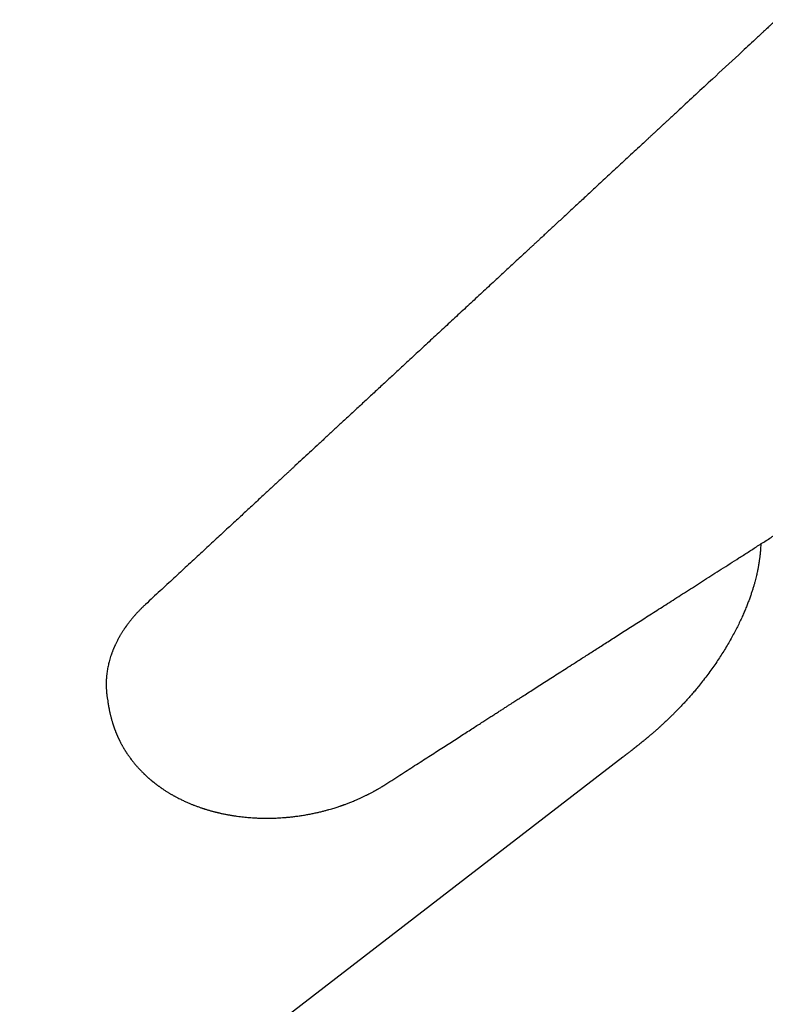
# Model space of a CAD drawing. Header units: millimetres. Extents: x 8 to 692, y 12 to 803.
# Tile 11 of 65: x 487 to 540, y 257 to 327. Entities that reach past the tile are written whole.
import ezdxf

# ---------------------------------------------------------------- set-up
doc = ezdxf.new("R2010")
doc.units = ezdxf.units.MM

msp = doc.modelspace()

# ---------------------------------------------------------------- linework, layer by layer
at = {"color": 7, "linetype": 'Continuous', "lineweight": 30}
for p, q in [((492.882, 278.387), (492.883, 278.384)), ((492.882, 278.384), (492.906, 278.237)), ((529.449, 274.251), (486.664, 241.284)), ((512.636, 272.34), (512.63, 272.336))]:
    msp.add_line(p, q, dxfattribs=at)
for points, knots in [([(540.342, 326.577), (540.302, 326.54), (540.207, 326.451), (540.062, 326.316), (539.911, 326.176), (539.773, 326.049), (539.649, 325.934), (539.539, 325.832), (539.444, 325.744), (539.358, 325.664), (539.211, 325.528), (538.995, 325.327), (538.459, 324.827), (537.394, 323.839), (535.636, 322.209), (534.155, 320.838), (533.226, 319.977), (533.019, 319.784), (532.816, 319.596), (532.622, 319.417), (532.473, 319.279), (532.363, 319.177), (532.283, 319.102), (532.19, 319.016), (532.085, 318.919), (531.967, 318.81), (531.84, 318.692), (531.704, 318.565), (531.559, 318.431), (531.403, 318.286), (531.236, 318.131), (531.121, 318.025), (531.061, 317.97)], [0, 0, 0, 0, 0.013003, 0.030748, 0.047038, 0.061873, 0.075252, 0.086976, 0.097295, 0.106212, 0.114542, 0.144886, 0.176111, 0.288443, 0.489048, 0.744368, 0.766836, 0.789303, 0.811444, 0.832367, 0.852023, 0.859373, 0.868024, 0.878012, 0.889336, 0.901998, 0.915997, 0.930421, 0.946033, 0.962833, 0.980822, 1, 1, 1, 1]), ([(531.061, 317.97), (530.959, 317.875), (530.687, 317.623), (530.252, 317.219), (529.76, 316.763), (529.283, 316.32), (528.82, 315.891), (528.38, 315.482), (527.961, 315.094), (527.564, 314.726), (527.18, 314.37), (526.809, 314.025), (526.45, 313.693), (526.105, 313.372), (525.772, 313.063), (525.452, 312.766), (525.144, 312.481), (524.852, 312.21), (524.573, 311.952), (524.309, 311.706), (524.056, 311.473), (523.828, 311.261), (523.622, 311.07), (523.437, 310.898), (523.258, 310.732), (523.081, 310.568), (522.904, 310.404), (522.506, 310.035), (521.914, 309.486), (521.125, 308.754), (520.316, 308.004), (519.457, 307.208), (518.55, 306.367), (517.639, 305.523), (516.728, 304.678), (515.817, 303.834), (514.906, 302.989), (514.082, 302.226), (513.346, 301.543), (512.696, 300.941), (512.047, 300.34), (511.398, 299.738), (510.748, 299.136), (510.101, 298.537), (509.479, 297.96), (508.885, 297.41), (508.322, 296.888), (507.772, 296.378), (507.234, 295.88), (506.709, 295.393), (506.31, 295.024), (506.033, 294.767), (505.871, 294.617), (505.702, 294.461), (505.524, 294.295), (505.336, 294.121), (505.125, 293.926), (504.891, 293.709), (504.632, 293.469), (504.36, 293.217), (504.072, 292.95), (503.768, 292.669), (503.449, 292.373), (503.115, 292.064), (502.767, 291.742), (502.406, 291.407), (502.03, 291.059), (501.641, 290.698), (501.237, 290.324), (500.819, 289.938), (500.388, 289.538), (499.942, 289.125), (499.482, 288.699), (499.009, 288.261), (498.535, 287.822), (498.062, 287.384), (497.591, 286.948), (497.108, 286.501), (496.614, 286.042), (496.107, 285.573), (495.766, 285.257), (495.593, 285.097)], [0, 0, 0, 0, 0.008683, 0.022959, 0.03683, 0.050294, 0.063351, 0.076002, 0.087558, 0.098753, 0.109587, 0.120059, 0.130171, 0.13992, 0.149309, 0.158337, 0.167003, 0.175308, 0.183113, 0.19057, 0.197678, 0.204438, 0.2099, 0.215112, 0.220102, 0.225068, 0.230047, 0.23504, 0.258749, 0.280161, 0.301803, 0.327185, 0.352837, 0.378526, 0.404215, 0.429904, 0.455593, 0.481281, 0.499591, 0.5179, 0.536209, 0.554518, 0.572828, 0.591137, 0.609239, 0.625464, 0.641335, 0.656852, 0.672015, 0.686825, 0.701281, 0.705742, 0.71024, 0.714996, 0.720024, 0.725326, 0.730901, 0.737821, 0.74512, 0.752799, 0.760857, 0.769469, 0.778477, 0.787879, 0.797676, 0.807868, 0.818454, 0.829435, 0.840811, 0.852581, 0.864746, 0.877306, 0.89026, 0.90361, 0.917353, 0.930299, 0.943576, 0.957184, 0.971125, 0.985396, 1, 1, 1, 1]), ([(512.637, 272.338), (512.826, 272.46), (513.199, 272.7), (513.751, 273.055), (514.286, 273.4), (514.805, 273.734), (515.307, 274.057), (515.793, 274.37), (516.262, 274.672), (516.722, 274.967), (517.172, 275.256), (517.611, 275.538), (518.032, 275.809), (518.435, 276.068), (518.82, 276.315), (519.175, 276.543), (519.502, 276.753), (519.802, 276.945), (520.087, 277.128), (520.357, 277.302), (520.613, 277.466), (520.855, 277.621), (521.082, 277.766), (521.287, 277.898), (521.473, 278.017), (521.639, 278.124), (521.794, 278.223), (521.937, 278.315), (522.069, 278.4), (522.195, 278.48), (522.41, 278.618), (522.722, 278.818), (523.136, 279.083), (523.565, 279.358), (524.009, 279.643), (524.47, 279.938), (524.945, 280.243), (525.437, 280.557), (525.879, 280.84), (526.268, 281.089), (526.6, 281.302), (526.939, 281.519), (527.285, 281.74), (527.641, 281.968), (528.011, 282.205), (528.398, 282.452), (528.802, 282.711), (529.223, 282.981), (529.662, 283.261), (530.108, 283.547), (530.562, 283.837), (531.023, 284.131), (531.498, 284.435), (531.989, 284.749), (532.495, 285.073), (533.016, 285.406), (533.553, 285.749), (534.105, 286.102), (534.672, 286.464), (535.25, 286.834), (535.84, 287.211), (536.441, 287.595), (537.057, 287.989), (537.692, 288.394), (538.346, 288.812), (539.018, 289.242), (539.706, 289.681), (540.409, 290.131), (541.122, 290.587), (541.847, 291.05), (542.582, 291.52), (543.331, 291.999), (544.097, 292.489), (544.613, 292.819), (544.874, 292.986)], [0, 0, 0, 0, 0.017649, 0.034788, 0.051415, 0.067532, 0.083139, 0.098234, 0.112819, 0.126893, 0.14109, 0.154725, 0.1678, 0.180314, 0.192268, 0.203661, 0.213414, 0.222715, 0.231564, 0.23996, 0.247905, 0.255396, 0.262436, 0.269023, 0.274553, 0.279718, 0.284518, 0.288954, 0.293025, 0.29684, 0.30069, 0.313038, 0.325869, 0.339183, 0.35298, 0.367261, 0.382024, 0.39727, 0.412999, 0.423133, 0.433458, 0.443974, 0.454681, 0.465605, 0.477083, 0.489091, 0.501629, 0.514697, 0.528295, 0.542424, 0.55623, 0.570508, 0.585257, 0.600477, 0.616169, 0.632331, 0.648965, 0.666071, 0.683647, 0.701695, 0.719879, 0.738518, 0.757612, 0.77716, 0.797531, 0.818373, 0.839686, 0.861471, 0.883726, 0.906044, 0.928815, 0.952042, 0.975723, 1, 1, 1, 1]), ([(539.238, 289.383), (539.236, 289.339), (539.232, 289.229), (539.223, 289.093), (539.215, 288.982), (539.21, 288.925), (539.206, 288.877), (539.202, 288.83), (539.197, 288.779), (539.191, 288.721), (539.184, 288.655), (539.176, 288.582), (539.167, 288.504), (539.157, 288.419), (539.145, 288.325), (539.132, 288.235), (539.121, 288.159), (539.113, 288.104), (539.107, 288.066), (539.101, 288.026), (539.093, 287.978), (539.083, 287.92), (539.073, 287.86), (539.061, 287.794), (539.046, 287.714), (539.028, 287.615), (539.005, 287.499), (538.977, 287.366), (538.943, 287.215), (538.904, 287.048), (538.859, 286.865), (538.807, 286.666), (538.747, 286.453), (538.68, 286.226), (538.604, 285.986), (538.52, 285.733), (538.426, 285.469), (538.324, 285.194), (538.212, 284.909), (538.09, 284.615), (537.952, 284.298), (537.797, 283.96), (537.624, 283.6), (537.436, 283.231), (537.234, 282.852), (537.018, 282.465), (536.786, 282.07), (536.546, 281.679), (536.297, 281.292), (536.04, 280.908), (535.769, 280.519), (535.48, 280.123), (535.189, 279.739), (534.99, 279.49), (534.895, 279.373)], [0, 0, 0, 0, 0.012733, 0.031776, 0.038149, 0.043288, 0.047248, 0.051251, 0.055822, 0.060959, 0.066675, 0.073251, 0.079842, 0.087183, 0.095269, 0.104064, 0.110193, 0.114838, 0.118005, 0.119923, 0.125047, 0.129995, 0.134769, 0.140016, 0.146783, 0.155078, 0.16489, 0.176208, 0.189016, 0.203302, 0.219056, 0.236265, 0.254914, 0.274984, 0.29645, 0.319297, 0.343522, 0.369115, 0.396065, 0.424353, 0.453973, 0.488724, 0.525128, 0.563173, 0.602861, 0.644184, 0.687134, 0.731716, 0.774022, 0.817704, 0.862778, 0.909266, 0.957196, 1, 1, 1, 1]), ([(495.593, 285.097), (495.54, 285.047), (495.43, 284.945), (495.27, 284.787), (495.112, 284.625), (494.959, 284.462), (494.81, 284.295), (494.691, 284.156), (494.598, 284.045), (494.532, 283.963), (494.466, 283.879), (494.399, 283.792), (494.334, 283.707), (494.28, 283.634), (494.238, 283.576), (494.208, 283.534), (494.182, 283.497), (494.161, 283.467), (494.143, 283.441), (494.127, 283.418), (494.107, 283.389), (494.08, 283.349), (494.045, 283.297), (494.004, 283.234), (493.958, 283.163), (493.911, 283.088), (493.865, 283.014), (493.821, 282.94), (493.749, 282.818), (493.656, 282.652), (493.564, 282.476), (493.5, 282.346), (493.46, 282.263), (493.427, 282.192), (493.404, 282.141), (493.388, 282.104), (493.377, 282.08), (493.366, 282.054), (493.352, 282.022), (493.333, 281.978), (493.309, 281.921), (493.281, 281.853), (493.252, 281.779), (493.224, 281.704), (493.19, 281.612), (493.153, 281.507), (493.105, 281.363), (493.056, 281.199), (493.008, 281.027), (492.969, 280.868), (492.935, 280.715), (492.902, 280.552), (492.874, 280.385), (492.854, 280.245), (492.84, 280.135), (492.831, 280.056), (492.824, 279.985), (492.819, 279.92), (492.813, 279.853), (492.808, 279.774), (492.803, 279.679), (492.8, 279.576), (492.798, 279.472), (492.797, 279.323), (492.802, 279.128), (492.814, 278.944), (492.825, 278.825), (492.831, 278.769), (492.837, 278.713), (492.844, 278.655), (492.853, 278.583), (492.865, 278.493), (492.876, 278.424), (492.882, 278.387)], [0, 0, 0, 0, 0.02635, 0.053961, 0.081654, 0.10903, 0.136187, 0.164479, 0.177423, 0.190671, 0.204222, 0.218078, 0.232227, 0.245288, 0.252917, 0.259607, 0.265357, 0.270167, 0.274036, 0.277189, 0.281373, 0.287684, 0.295736, 0.305529, 0.316961, 0.328629, 0.34009, 0.351346, 0.362395, 0.395773, 0.427107, 0.441583, 0.454071, 0.464519, 0.472928, 0.477168, 0.480601, 0.48376, 0.48847, 0.494884, 0.503279, 0.513485, 0.524931, 0.535924, 0.546352, 0.56519, 0.581855, 0.60926, 0.636127, 0.656261, 0.678057, 0.701739, 0.725912, 0.74942, 0.7616, 0.772905, 0.782981, 0.791826, 0.800731, 0.81117, 0.825441, 0.840451, 0.854994, 0.86907, 0.903394, 0.936858, 0.944434, 0.952058, 0.959733, 0.967458, 0.976244, 0.987067, 1, 1, 1, 1]), ([(534.897, 279.373), (534.818, 279.276), (534.665, 279.088), (534.435, 278.816), (534.213, 278.56), (533.998, 278.32), (533.793, 278.096), (533.597, 277.887), (533.405, 277.687), (533.218, 277.496), (533.038, 277.316), (532.871, 277.152), (532.719, 277.004), (532.583, 276.874), (532.463, 276.761), (532.359, 276.665), (532.27, 276.582), (532.194, 276.512), (532.132, 276.456), (532.085, 276.413), (532.047, 276.379), (532.012, 276.347), (531.973, 276.311), (531.926, 276.27), (531.87, 276.22), (531.804, 276.161), (531.704, 276.073), (531.568, 275.955), (531.419, 275.826), (531.282, 275.711), (531.155, 275.604), (531.017, 275.489), (530.871, 275.369), (530.729, 275.254), (530.599, 275.149), (530.478, 275.053), (530.363, 274.961), (530.247, 274.871), (530.155, 274.798), (530.084, 274.743), (530.026, 274.698), (529.956, 274.643), (529.873, 274.579), (529.777, 274.504), (529.667, 274.42), (529.556, 274.334), (529.482, 274.277), (529.448, 274.251)], [0, 0, 0, 0, 0.048588, 0.094913, 0.138969, 0.180749, 0.22025, 0.25747, 0.292409, 0.328209, 0.361248, 0.391526, 0.419042, 0.443797, 0.464692, 0.483111, 0.499056, 0.512528, 0.523532, 0.532072, 0.538079, 0.544494, 0.551474, 0.560079, 0.570619, 0.583084, 0.597029, 0.626883, 0.658869, 0.680315, 0.702765, 0.729593, 0.756502, 0.782196, 0.806145, 0.82598, 0.846103, 0.866777, 0.885809, 0.893334, 0.902913, 0.914669, 0.928593, 0.944675, 0.962902, 0.98326, 1, 1, 1, 1]), ([(492.906, 278.237), (492.909, 278.215), (492.915, 278.177), (492.923, 278.125), (492.93, 278.082), (492.936, 278.046), (492.942, 278.012), (492.949, 277.971), (492.957, 277.921), (492.967, 277.865), (492.981, 277.787), (492.999, 277.693), (493.02, 277.585), (493.041, 277.485), (493.063, 277.387), (493.085, 277.29), (493.107, 277.197), (493.131, 277.105), (493.156, 277.007), (493.184, 276.905), (493.212, 276.808), (493.236, 276.73), (493.256, 276.664), (493.276, 276.602), (493.298, 276.534), (493.32, 276.468), (493.34, 276.409), (493.359, 276.356), (493.377, 276.305), (493.398, 276.248), (493.419, 276.191), (493.44, 276.138), (493.457, 276.094), (493.472, 276.054), (493.49, 276.011), (493.509, 275.962), (493.53, 275.913), (493.549, 275.869), (493.565, 275.831), (493.58, 275.797), (493.595, 275.762), (493.614, 275.721), (493.635, 275.673), (493.657, 275.626), (493.675, 275.587), (493.691, 275.553), (493.707, 275.521), (493.725, 275.484), (493.746, 275.44), (493.774, 275.384), (493.808, 275.318), (493.847, 275.243), (493.886, 275.17), (493.924, 275.101), (493.963, 275.031), (494, 274.966), (494.036, 274.905), (494.069, 274.85), (494.102, 274.794), (494.137, 274.739), (494.169, 274.688), (494.213, 274.618), (494.269, 274.532), (494.336, 274.433), (494.4, 274.341), (494.465, 274.25), (494.539, 274.149), (494.607, 274.059), (494.675, 273.971), (494.731, 273.901), (494.788, 273.831), (494.847, 273.76), (494.911, 273.683), (494.979, 273.606), (495.045, 273.531), (495.108, 273.461), (495.174, 273.391), (495.237, 273.324), (495.302, 273.257), (495.362, 273.196), (495.414, 273.145), (495.459, 273.1), (495.5, 273.06), (495.543, 273.019), (495.59, 272.975), (495.641, 272.927), (495.69, 272.882), (495.737, 272.84), (495.783, 272.799), (495.829, 272.758), (495.87, 272.723), (495.907, 272.69), (495.944, 272.66), (495.982, 272.627), (496.018, 272.597), (496.05, 272.571), (496.075, 272.55), (496.102, 272.528), (496.134, 272.502), (496.171, 272.472), (496.209, 272.443), (496.244, 272.415), (496.281, 272.386), (496.324, 272.353), (496.373, 272.316), (496.423, 272.278), (496.471, 272.242), (496.521, 272.206), (496.573, 272.169), (496.635, 272.124), (496.714, 272.069), (496.804, 272.008), (496.9, 271.943), (496.99, 271.884), (497.083, 271.825), (497.163, 271.775), (497.237, 271.73), (497.31, 271.686), (497.387, 271.64), (497.461, 271.597), (497.53, 271.558), (497.591, 271.524), (497.647, 271.493), (497.71, 271.458), (497.792, 271.415), (497.899, 271.359), (498.02, 271.297), (498.147, 271.234), (498.273, 271.174), (498.396, 271.117), (498.537, 271.054), (498.698, 270.984), (498.845, 270.923), (498.962, 270.876), (499.051, 270.841), (499.149, 270.804), (499.256, 270.764), (499.364, 270.725), (499.467, 270.689), (499.558, 270.658), (499.629, 270.634), (499.683, 270.616), (499.723, 270.603), (499.762, 270.59), (499.808, 270.576), (499.872, 270.556), (499.958, 270.53), (500.057, 270.5), (500.158, 270.471), (500.254, 270.444), (500.348, 270.418), (500.436, 270.395), (500.515, 270.374), (500.583, 270.357), (500.639, 270.343), (500.689, 270.331), (500.735, 270.32), (500.784, 270.308), (500.845, 270.294), (500.919, 270.278), (501.02, 270.255), (501.139, 270.23), (501.268, 270.204), (501.384, 270.182), (501.487, 270.163), (501.581, 270.146), (501.666, 270.132), (501.742, 270.119), (501.815, 270.108), (501.893, 270.096), (501.985, 270.082), (502.128, 270.062), (502.312, 270.038), (502.531, 270.013), (502.745, 269.991), (502.962, 269.973), (503.18, 269.957), (503.373, 269.946), (503.535, 269.939), (503.667, 269.934), (503.789, 269.931), (503.903, 269.928), (504.018, 269.927), (504.147, 269.926), (504.296, 269.926), (504.467, 269.928), (504.653, 269.933), (504.855, 269.94), (505.074, 269.951), (505.31, 269.966), (505.562, 269.985), (505.829, 270.01), (506.111, 270.042), (506.405, 270.08), (506.714, 270.125), (507.026, 270.178), (507.332, 270.235), (507.62, 270.295), (507.891, 270.356), (508.143, 270.417), (508.378, 270.478), (508.596, 270.538), (508.79, 270.594), (508.961, 270.646), (509.112, 270.693), (509.248, 270.737), (509.353, 270.772), (509.43, 270.798), (509.483, 270.816), (509.531, 270.833), (509.579, 270.85), (509.633, 270.869), (509.705, 270.895), (509.798, 270.929), (509.909, 270.97), (510.028, 271.016), (510.152, 271.065), (510.282, 271.117), (510.415, 271.172), (510.54, 271.225), (510.654, 271.275), (510.758, 271.321), (510.861, 271.368), (510.963, 271.415), (511.062, 271.462), (511.154, 271.506), (511.238, 271.548), (511.311, 271.583), (511.374, 271.615), (511.435, 271.646), (511.505, 271.682), (511.591, 271.727), (511.689, 271.779), (511.776, 271.827), (511.847, 271.866), (511.901, 271.896), (511.955, 271.926), (512.007, 271.956), (512.061, 271.987), (512.121, 272.021), (512.194, 272.064), (512.282, 272.117), (512.387, 272.18), (512.505, 272.253), (512.587, 272.306), (512.631, 272.334), (512.631, 272.334)], [0, 0, 0, 0, 0.0030197, 0.0053931, 0.0071394, 0.0085578, 0.0098214, 0.0113885, 0.0134496, 0.0158458, 0.0181173, 0.0228206, 0.0271053, 0.0311158, 0.0350808, 0.0391314, 0.0431277, 0.0467821, 0.0508851, 0.0556193, 0.0599308, 0.0634589, 0.0658134, 0.0686299, 0.0717674, 0.0748629, 0.0774844, 0.0796955, 0.0819974, 0.0844219, 0.0873944, 0.0898474, 0.091718, 0.0934589, 0.0953069, 0.0977813, 0.1001985, 0.1022487, 0.103946, 0.1055088, 0.1070113, 0.108939, 0.1114432, 0.113794, 0.1156436, 0.1171211, 0.1186358, 0.1202956, 0.1224539, 0.1250368, 0.1285586, 0.1320668, 0.1360353, 0.1394153, 0.1423439, 0.1465786, 0.1492833, 0.1516304, 0.1549204, 0.1578079, 0.1602376, 0.1627972, 0.1687306, 0.1737834, 0.178429, 0.1835345, 0.1884983, 0.194837, 0.1984427, 0.2031128, 0.2066145, 0.2102853, 0.2152779, 0.2198059, 0.223749, 0.2284904, 0.2321501, 0.236326, 0.2406151, 0.2444047, 0.247571, 0.2501585, 0.2527326, 0.2551072, 0.2578849, 0.2612635, 0.2642093, 0.2666121, 0.269464, 0.2722678, 0.2746532, 0.2765648, 0.2787368, 0.2808393, 0.283103, 0.2848947, 0.2861641, 0.2874575, 0.2892956, 0.2916042, 0.2937101, 0.2954498, 0.2974173, 0.299813, 0.3026057, 0.3053822, 0.3078463, 0.3104522, 0.3133853, 0.3161553, 0.3203777, 0.3259034, 0.3301366, 0.3353069, 0.3398681, 0.3442649, 0.3474047, 0.351148, 0.3551687, 0.3588524, 0.3622002, 0.3652164, 0.3679225, 0.3703307, 0.3744555, 0.379724, 0.3857609, 0.3917889, 0.3977646, 0.4034909, 0.4089522, 0.4172295, 0.4256258, 0.4290786, 0.4330655, 0.4376538, 0.4421853, 0.4473839, 0.4519417, 0.4558798, 0.4593274, 0.4612525, 0.4629905, 0.4645447, 0.4663986, 0.4688888, 0.4729896, 0.4774669, 0.481776, 0.485916, 0.4898862, 0.4936854, 0.4971708, 0.4999047, 0.5022945, 0.5043396, 0.5061482, 0.5080796, 0.5106264, 0.5137898, 0.5173444, 0.5232867, 0.5286516, 0.5334367, 0.5376403, 0.5414731, 0.544954, 0.5480824, 0.5508641, 0.5539221, 0.5576637, 0.562077, 0.5713949, 0.5800904, 0.5885839, 0.5972923, 0.6062096, 0.6147502, 0.6203722, 0.6256059, 0.6304506, 0.6349055, 0.6392694, 0.6440481, 0.650224, 0.6569887, 0.6643424, 0.6722848, 0.6809953, 0.6903167, 0.7002468, 0.7107825, 0.7219197, 0.7336533, 0.7457377, 0.7586373, 0.7708681, 0.7824309, 0.7933274, 0.8035605, 0.8131336, 0.8220508, 0.8303166, 0.8370553, 0.8432965, 0.8490216, 0.8541031, 0.8565005, 0.8587169, 0.860753, 0.8626109, 0.8647439, 0.8675008, 0.8717707, 0.8765477, 0.8816028, 0.886934, 0.8925389, 0.8983664, 0.9041964, 0.90876, 0.9133085, 0.9178416, 0.9223594, 0.9268617, 0.9311017, 0.9347658, 0.9381711, 0.9408687, 0.9433474, 0.946471, 0.9504493, 0.9551235, 0.9599228, 0.9624875, 0.9650149, 0.9675051, 0.9699583, 0.972375, 0.9750966, 0.9784138, 0.9827458, 0.987787, 0.9935298, 0.999965, 1, 1, 1, 1])]:
    msp.add_open_spline(points, degree=3, knots=knots, dxfattribs=at)

doc.saveas('drawing.dxf')
